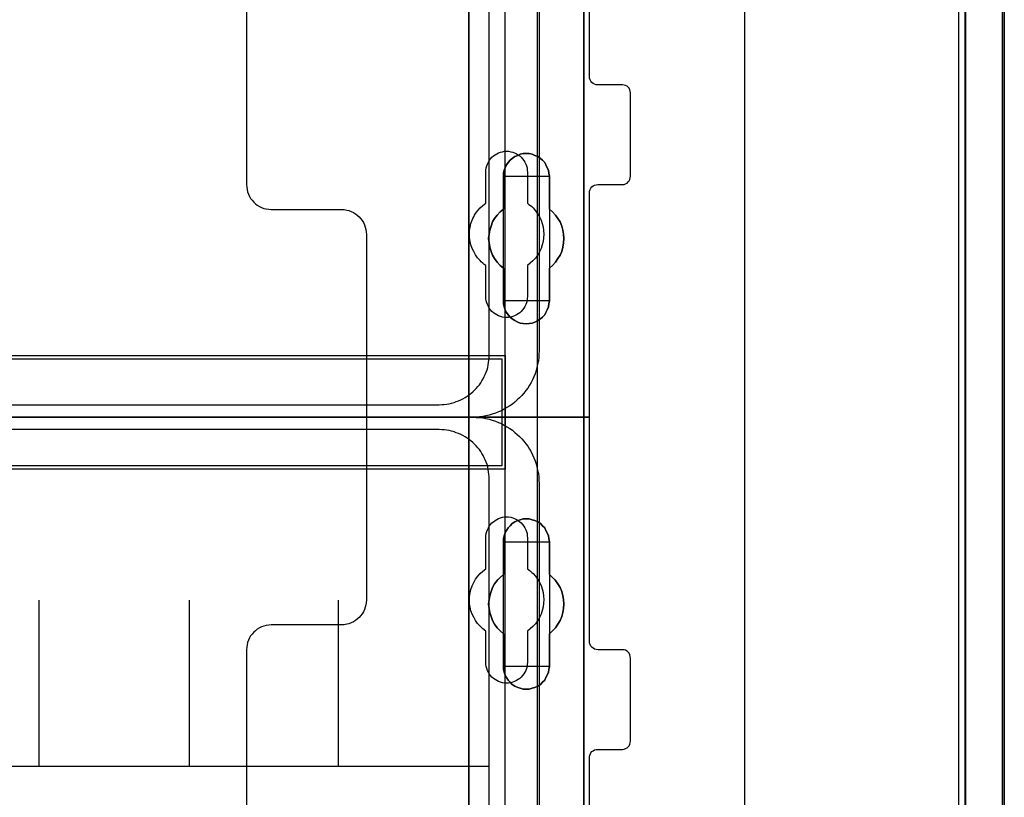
# Model space of a CAD drawing. Extents: x -543332 to -314699, y -9028 to 155584.
# Tile 122 of 256: x -442454 to -441269, y 22635 to 23572. Entities that reach past the tile are written whole.
import ezdxf

# ---------------------------------------------------------------- set-up
doc = ezdxf.new("R2010")
doc.units = 0
doc.header["$MEASUREMENT"] = 0
doc.layers.get('0').update_dxf_attribs({"color": 8})
for name, color, linetype in [('30', 7, 'Continuous'), ('5', 7, 'Continuous'), ('50', 7, 'Continuous')]:
    doc.layers.add(name, color=color, linetype=linetype)

# ---------------------------------------------------------------- blocks, each defined once
blk = doc.blocks.new('*U1106')
at = {"layer": '5', "color": 7}
for points in [[(896, -801.193125), (896, -20.806875)], [(891.310316, -20.805704), (891.310316, -801.191648)], [(891.310316, -801.191648), (891.310316, -20.805704)], [(849.241017, -406.374921), (849.241017, -431.137696), (849.241017, -431.445946), (849.137901, -431.702822), (848.983228, -432.011072), (848.828554, -432.216572), (848.570766, -432.422072), (848.312977, -432.524823), (848.055188, -432.627573), (847.745842, -432.627573), (844.80705, -432.627573), (844.910165, -432.730323), (845.013281, -432.935823), (845.116396, -433.192698), (845.219512, -433.552324), (845.374185, -434.52845), (845.374185, -435.658701), (845.374185, -498.747264), (845.374185, -523.253164), (845.374185, -648.762415)], [(831.556707, -743.189759), (831.556707, -435.658701), (831.608265, -434.52845), (831.711381, -433.552324), (831.814496, -433.192698), (831.917612, -432.935823), (832.020727, -432.730323), (832.123843, -432.627573), (822.895005, -432.627573), (822.637216, -432.627573), (822.32787, -432.524823), (822.070081, -432.422072), (821.86385, -432.216572), (821.657619, -432.011072), (821.502946, -431.702822), (821.451388, -431.445946), (821.39983, -431.137696), (821.39983, -406.374921)], [(845.375805, -648.762422), (845.375805, -523.253181), (845.375805, -498.747284), (845.375805, -435.658725), (845.375805, -434.528474), (845.221105, -433.552348), (845.117972, -433.192723), (845.014839, -432.935848), (844.911706, -432.730348), (844.808572, -432.627598), (843.31314, -432.422097), (833.670183, -432.422097), (832.123184, -432.627598), (832.020051, -432.730348), (831.916918, -432.935848), (831.813784, -433.192723), (831.710651, -433.552348), (831.607518, -434.528474), (831.555951, -435.658725), (831.555951, -743.18976)]]:
    blk.add_lwpolyline(points, dxfattribs=at)
at = {"layer": '5', "color": 59}
for points in [[(891.307665, -20.806406), (891.307665, -801.190946), (891.307665, -20.806406)], [(895.997349, -20.806406), (895.997349, -780.795001), (895.997349, -20.806406)]]:
    blk.add_lwpolyline(points, close=True, dxfattribs=at)
at = {"layer": '5', "color": 7}
for points in [[(831.555951, -743.18882), (831.555951, -435.65812), (831.555951, -743.18882)], [(845.373154, -523.253168), (845.373154, -648.764229), (845.373154, -523.253168)], [(839.857989, -573.858446), (839.497071, -574.063978), (839.187713, -574.166744), (838.826796, -574.218128), (838.465878, -574.269511), (838.104961, -574.218128), (837.744043, -574.166744), (837.434685, -574.063978), (837.073768, -573.858446), (836.76441, -573.652913), (836.506612, -573.447381), (836.300373, -573.190465), (836.094134, -572.882166), (835.939455, -572.573867), (835.784776, -572.214185), (835.733217, -571.854503), (835.733217, -571.494821), (835.733217, -567.53832), (835.32074, -567.230021), (834.959822, -566.818956), (834.650464, -566.407891), (834.392666, -565.996826), (834.237987, -565.534378), (834.083308, -565.020547), (833.980189, -564.506715), (833.928629, -563.992884), (833.980189, -563.479053), (834.083308, -562.965221), (834.237987, -562.502773), (834.392666, -561.988942), (834.650464, -561.577877), (834.959822, -561.166812), (835.32074, -560.755747), (835.733217, -560.447448), (835.733217, -556.490947), (835.733217, -556.131265), (835.784776, -555.771583), (835.939455, -555.463284), (836.094134, -555.103602), (836.300373, -554.846686), (836.506612, -554.538388), (836.76441, -554.332855), (837.073768, -554.127322), (837.434685, -553.973173), (837.744043, -553.819024), (838.104961, -553.767641), (838.465878, -553.767641), (838.826796, -553.767641), (839.187713, -553.819024), (839.497071, -553.973173), (839.857989, -554.127322), (840.167347, -554.332855), (840.425145, -554.538388), (840.682943, -554.846686), (840.837622, -555.103602), (840.992301, -555.463284), (841.14698, -555.771583), (841.19854, -556.131265), (841.250099, -556.490947), (841.250099, -560.447448), (841.611017, -560.755747), (841.971934, -561.166812), (842.281292, -561.577877), (842.539091, -561.988942), (842.745329, -562.502773), (842.848448, -562.965221), (842.951568, -563.479053), (843.003127, -563.992884), (842.951568, -564.506715), (842.848448, -565.020547), (842.745329, -565.534378), (842.539091, -565.996826), (842.281292, -566.407891), (841.971934, -566.818956), (841.611017, -567.230021), (841.250099, -567.53832), (841.250099, -571.494821), (841.19854, -571.854503), (841.14698, -572.214185), (840.992301, -572.573867), (840.837622, -572.882166), (840.682943, -573.190465), (840.425145, -573.447381), (840.167347, -573.652913), (839.857989, -573.858446)], [(837.073768, -573.858446), (837.434685, -574.063978), (837.744043, -574.166744), (838.104961, -574.218128), (838.465878, -574.269511), (838.826796, -574.218128), (839.187713, -574.166744), (839.497071, -574.063978), (839.857989, -573.858446), (840.167347, -573.652913), (840.425145, -573.447381), (840.682943, -573.190465), (840.837622, -572.882166), (840.992301, -572.573867), (841.14698, -572.214185), (841.19854, -571.854503), (841.250099, -571.494821), (841.250099, -567.53832), (841.611017, -567.230021), (841.971934, -566.818956), (842.281292, -566.407891), (842.539091, -565.996826), (842.745329, -565.534378), (842.848448, -565.020547), (842.951568, -564.506715), (843.003127, -563.992884), (842.951568, -563.479053), (842.848448, -562.965221), (842.745329, -562.502773), (842.539091, -561.988942), (842.281292, -561.577877), (841.971934, -561.166812), (841.611017, -560.755747), (841.250099, -560.447448), (841.250099, -556.490947), (841.19854, -556.131265), (841.14698, -555.771583), (840.992301, -555.463284), (840.837622, -555.103602), (840.682943, -554.846686), (840.425145, -554.538388), (840.167347, -554.332855), (839.857989, -554.127322), (839.497071, -553.973173), (839.187713, -553.819024), (838.826796, -553.767641), (838.465878, -553.767641), (838.104961, -553.767641), (837.744043, -553.819024), (837.434685, -553.973173), (837.073768, -554.127322), (836.76441, -554.332855), (836.506612, -554.538388), (836.300373, -554.846686), (836.094134, -555.103602), (835.939455, -555.463284), (835.784776, -555.771583), (835.733217, -556.131265), (835.733217, -556.490947), (835.733217, -560.447448), (835.32074, -560.755747), (834.959822, -561.166812), (834.650464, -561.577877), (834.392666, -561.988942), (834.237987, -562.502773), (834.083308, -562.965221), (833.980189, -563.479053), (833.928629, -563.992884), (833.980189, -564.506715), (834.083308, -565.020547), (834.237987, -565.534378), (834.392666, -565.996826), (834.650464, -566.407891), (834.959822, -566.818956), (835.32074, -567.230021), (835.733217, -567.53832), (835.733217, -571.494821), (835.733217, -571.854503), (835.784776, -572.214185), (835.939455, -572.573867), (836.094134, -572.882166), (836.300373, -573.190465), (836.506612, -573.447381), (836.76441, -573.652913), (837.073768, -573.858446)], [(837.073768, -573.858446), (837.434685, -574.063978), (837.744043, -574.166744), (838.104961, -574.218128), (838.465878, -574.269511), (838.826796, -574.218128), (839.187713, -574.166744), (839.497071, -574.063978), (839.857989, -573.858446), (840.167347, -573.652913), (840.425145, -573.447381), (840.682943, -573.190465), (840.837622, -572.882166), (840.992301, -572.573867), (841.14698, -572.214185), (841.19854, -571.854503), (841.250099, -571.494821), (841.250099, -567.53832), (841.611017, -567.230021), (841.971934, -566.818956), (842.281292, -566.407891), (842.539091, -565.996826), (842.745329, -565.534378), (842.848448, -565.020547), (842.951568, -564.506715), (843.003127, -563.992884), (842.951568, -563.479053), (842.848448, -562.965221), (842.745329, -562.502773), (842.539091, -561.988942), (842.281292, -561.577877), (841.971934, -561.166812), (841.611017, -560.755747), (841.250099, -560.447448), (841.250099, -556.490947), (841.19854, -556.131265), (841.14698, -555.771583), (840.992301, -555.463284), (840.837622, -555.103602), (840.682943, -554.846686), (840.425145, -554.538388), (840.167347, -554.332855), (839.857989, -554.127322), (839.497071, -553.973173), (839.187713, -553.819024), (838.826796, -553.767641), (838.465878, -553.767641), (838.104961, -553.767641), (837.744043, -553.819024), (837.434685, -553.973173), (837.073768, -554.127322), (836.76441, -554.332855), (836.506612, -554.538388), (836.300373, -554.846686), (836.094134, -555.103602), (835.939455, -555.463284), (835.784776, -555.771583), (835.733217, -556.131265), (835.733217, -556.490947), (835.733217, -560.447448), (835.32074, -560.755747), (834.959822, -561.166812), (834.650464, -561.577877), (834.392666, -561.988942), (834.237987, -562.502773), (834.083308, -562.965221), (833.980189, -563.479053), (833.928629, -563.992884), (833.980189, -564.506715), (834.083308, -565.020547), (834.237987, -565.534378), (834.392666, -565.996826), (834.650464, -566.407891), (834.959822, -566.818956), (835.32074, -567.230021), (835.733217, -567.53832), (835.733217, -571.494821), (835.733217, -571.854503), (835.784776, -572.214185), (835.939455, -572.573867), (836.094134, -572.882166), (836.300373, -573.190465), (836.506612, -573.447381), (836.76441, -573.652913), (837.073768, -573.858446)], [(841.250792, -556.492573), (841.199233, -556.132676), (841.147674, -555.772779), (840.992997, -555.464296), (840.838321, -555.1044), (840.683644, -554.847331), (840.425849, -554.538848), (840.168054, -554.333192), (839.858701, -554.127537), (839.497788, -553.973296), (839.188434, -553.819054), (838.827522, -553.767641), (838.466609, -553.767641), (838.105697, -553.767641), (837.744784, -553.819054), (837.43543, -553.973296), (837.074518, -554.127537), (836.765164, -554.333192), (836.507369, -554.538848), (836.301133, -554.847331), (836.094898, -555.1044), (835.940221, -555.464296), (835.785544, -555.772779), (835.733985, -556.132676), (835.733985, -556.492573), (841.250792, -556.492573)], [(835.733985, -560.448888), (835.733985, -556.492573), (835.733985, -560.448888)], [(841.248141, -556.492573), (841.248141, -560.448888), (841.248141, -556.492573)], [(835.733985, -560.44624), (835.321332, -560.75469), (834.960261, -561.165957), (834.650771, -561.577224), (834.392864, -561.988491), (834.238119, -562.502575), (834.083374, -562.965251), (833.980211, -563.479334), (833.928629, -563.993418), (833.980211, -564.507502), (834.083374, -565.021586), (834.238119, -565.53567), (834.392864, -565.998345), (834.650771, -566.409612), (834.960261, -566.820879), (835.321332, -567.232146), (835.733985, -567.540597), (835.733985, -560.44624)], [(841.248141, -567.540597), (841.609462, -567.232146), (841.970783, -566.820879), (842.280486, -566.409612), (842.538572, -565.998345), (842.745041, -565.53567), (842.848276, -565.021586), (842.95151, -564.507502), (843.003127, -563.993418), (842.95151, -563.479334), (842.848276, -562.965251), (842.745041, -562.502575), (842.538572, -561.988491), (842.280486, -561.577224), (841.970783, -561.165957), (841.609462, -560.75469), (841.248141, -560.44624), (841.248141, -567.540597)], [(835.733985, -571.494264), (835.733985, -567.537949), (835.733985, -571.494264)], [(841.248141, -567.537949), (841.248141, -571.494264), (841.248141, -567.537949)], [(835.733985, -571.491616), (835.733985, -571.851713), (835.785544, -572.211811), (835.940221, -572.571908), (836.094898, -572.880563), (836.301133, -573.189218), (836.507369, -573.446431), (836.765164, -573.652201), (837.074518, -573.857971), (837.43543, -574.063741), (837.744784, -574.166626), (838.105697, -574.218068), (838.466609, -574.269511), (838.827522, -574.218068), (839.188434, -574.166626), (839.497788, -574.063741), (839.858701, -573.857971), (840.168054, -573.652201), (840.425849, -573.446431), (840.683644, -573.189218), (840.838321, -572.880563), (840.992997, -572.571908), (841.147674, -572.211811), (841.199233, -571.851713), (841.250792, -571.491616), (835.733985, -571.491616)], [(837.073768, -617.887426), (836.76441, -617.681893), (836.506612, -617.424978), (836.300373, -617.168062), (836.094134, -616.859763), (835.939455, -616.551464), (835.784776, -616.191783), (835.733217, -615.883484), (835.733217, -615.523802), (835.733217, -611.567301), (835.32074, -611.207619), (834.959822, -610.847937), (834.650464, -610.436872), (834.392666, -609.974423), (834.237987, -609.511975), (834.083308, -608.998144), (833.980189, -608.535696), (833.928629, -608.021864), (833.980189, -607.45665), (834.083308, -606.994202), (834.237987, -606.48037), (834.392666, -606.017922), (834.650464, -605.555474), (834.959822, -605.144409), (835.32074, -604.784727), (835.733217, -604.425045), (835.733217, -600.519927), (835.733217, -600.108862), (835.784776, -599.800563), (835.939455, -599.440881), (836.094134, -599.132582), (836.300373, -598.824284), (836.506612, -598.567368), (836.76441, -598.310452), (837.073768, -598.10492), (837.434685, -597.95077), (837.744043, -597.848004), (838.104961, -597.745238), (838.465878, -597.745238), (838.826796, -597.745238), (839.187713, -597.848004), (839.497071, -597.95077), (839.857989, -598.10492), (840.167347, -598.310452), (840.425145, -598.567368), (840.682943, -598.824284), (840.837622, -599.132582), (840.992301, -599.440881), (841.14698, -599.800563), (841.19854, -600.108862), (841.250099, -600.519927), (841.250099, -604.425045), (841.611017, -604.784727), (841.971934, -605.144409), (842.281292, -605.555474), (842.539091, -606.017922), (842.745329, -606.48037), (842.848448, -606.994202), (842.951568, -607.45665), (843.003127, -608.021864), (842.951568, -608.535696), (842.848448, -608.998144), (842.745329, -609.511975), (842.539091, -609.974423), (842.281292, -610.436872), (841.971934, -610.847937), (841.611017, -611.207619), (841.250099, -611.567301), (841.250099, -615.523802), (841.19854, -615.883484), (841.14698, -616.191783), (840.992301, -616.551464), (840.837622, -616.859763), (840.682943, -617.168062), (840.425145, -617.424978), (840.167347, -617.681893), (839.857989, -617.887426), (839.497071, -618.041575), (839.187713, -618.144342), (838.826796, -618.247108), (838.465878, -618.247108), (838.104961, -618.247108), (837.744043, -618.144342), (837.434685, -618.041575), (837.073768, -617.887426)], [(837.073768, -617.887426), (837.434685, -618.041575), (837.744043, -618.144342), (838.104961, -618.247108), (838.465878, -618.247108), (838.826796, -618.247108), (839.187713, -618.144342), (839.497071, -618.041575), (839.857989, -617.887426), (840.167347, -617.681893), (840.425145, -617.424978), (840.682943, -617.168062), (840.837622, -616.859763), (840.992301, -616.551464), (841.14698, -616.191783), (841.19854, -615.883484), (841.250099, -615.523802), (841.250099, -611.567301), (841.611017, -611.207619), (841.971934, -610.847937), (842.281292, -610.436872), (842.539091, -609.974423), (842.745329, -609.511975), (842.848448, -608.998144), (842.951568, -608.535696), (843.003127, -608.021864), (842.951568, -607.45665), (842.848448, -606.994202), (842.745329, -606.48037), (842.539091, -606.017922), (842.281292, -605.555474), (841.971934, -605.144409), (841.611017, -604.784727), (841.250099, -604.425045), (841.250099, -600.519927), (841.19854, -600.108862), (841.14698, -599.800563), (840.992301, -599.440881), (840.837622, -599.132582), (840.682943, -598.824284), (840.425145, -598.567368), (840.167347, -598.310452), (839.857989, -598.10492), (839.497071, -597.95077), (839.187713, -597.848004), (838.826796, -597.745238), (838.465878, -597.745238), (838.104961, -597.745238), (837.744043, -597.848004), (837.434685, -597.95077), (837.073768, -598.10492), (836.76441, -598.310452), (836.506612, -598.567368), (836.300373, -598.824284), (836.094134, -599.132582), (835.939455, -599.440881), (835.784776, -599.800563), (835.733217, -600.108862), (835.733217, -600.519927), (835.733217, -604.425045), (835.32074, -604.784727), (834.959822, -605.144409), (834.650464, -605.555474), (834.392666, -606.017922), (834.237987, -606.48037), (834.083308, -606.994202), (833.980189, -607.45665), (833.928629, -608.021864), (833.980189, -608.535696), (834.083308, -608.998144), (834.237987, -609.511975), (834.392666, -609.974423), (834.650464, -610.436872), (834.959822, -610.847937), (835.32074, -611.207619), (835.733217, -611.567301), (835.733217, -615.523802), (835.733217, -615.883484), (835.784776, -616.191783), (835.939455, -616.551464), (836.094134, -616.859763), (836.300373, -617.168062), (836.506612, -617.424978), (836.76441, -617.681893), (837.073768, -617.887426)], [(837.073768, -617.887426), (837.434685, -618.041575), (837.744043, -618.144342), (838.104961, -618.247108), (838.465878, -618.247108), (838.826796, -618.247108), (839.187713, -618.144342), (839.497071, -618.041575), (839.857989, -617.887426), (840.167347, -617.681893), (840.425145, -617.424978), (840.682943, -617.168062), (840.837622, -616.859763), (840.992301, -616.551464), (841.14698, -616.191783), (841.19854, -615.883484), (841.250099, -615.523802), (841.250099, -611.567301), (841.611017, -611.207619), (841.971934, -610.847937), (842.281292, -610.436872), (842.539091, -609.974423), (842.745329, -609.511975), (842.848448, -608.998144), (842.951568, -608.535696), (843.003127, -608.021864), (842.951568, -607.45665), (842.848448, -606.994202), (842.745329, -606.48037), (842.539091, -606.017922), (842.281292, -605.555474), (841.971934, -605.144409), (841.611017, -604.784727), (841.250099, -604.425045), (841.250099, -600.519927), (841.19854, -600.108862), (841.14698, -599.800563), (840.992301, -599.440881), (840.837622, -599.132582), (840.682943, -598.824284), (840.425145, -598.567368), (840.167347, -598.310452), (839.857989, -598.10492), (839.497071, -597.95077), (839.187713, -597.848004), (838.826796, -597.745238), (838.465878, -597.745238), (838.104961, -597.745238), (837.744043, -597.848004), (837.434685, -597.95077), (837.073768, -598.10492), (836.76441, -598.310452), (836.506612, -598.567368), (836.300373, -598.824284), (836.094134, -599.132582), (835.939455, -599.440881), (835.784776, -599.800563), (835.733217, -600.108862), (835.733217, -600.519927), (835.733217, -604.425045), (835.32074, -604.784727), (834.959822, -605.144409), (834.650464, -605.555474), (834.392666, -606.017922), (834.237987, -606.48037), (834.083308, -606.994202), (833.980189, -607.45665), (833.928629, -608.021864), (833.980189, -608.535696), (834.083308, -608.998144), (834.237987, -609.511975), (834.392666, -609.974423), (834.650464, -610.436872), (834.959822, -610.847937), (835.32074, -611.207619), (835.733217, -611.567301), (835.733217, -615.523802), (835.733217, -615.883484), (835.784776, -616.191783), (835.939455, -616.551464), (836.094134, -616.859763), (836.300373, -617.168062), (836.506612, -617.424978), (836.76441, -617.681893), (837.073768, -617.887426)], [(841.250792, -600.523133), (841.199233, -600.111593), (841.147674, -599.802938), (840.992997, -599.44284), (840.838321, -599.134185), (840.683644, -598.82553), (840.425849, -598.568318), (840.168054, -598.311105), (839.858701, -598.105335), (839.497788, -597.951008), (839.188434, -597.848123), (838.827522, -597.745238), (838.466609, -597.745238), (838.105697, -597.745238), (837.744784, -597.848123), (837.43543, -597.951008), (837.074518, -598.105335), (836.765164, -598.311105), (836.507369, -598.568318), (836.301133, -598.82553), (836.094898, -599.134185), (835.940221, -599.44284), (835.785544, -599.802938), (835.733985, -600.111593), (835.733985, -600.523133), (841.250792, -600.523133)], [(835.733985, -604.426485), (835.733985, -600.520484), (835.733985, -604.426485)], [(841.248141, -600.520484), (841.248141, -604.426485), (841.248141, -600.520484)], [(835.733985, -604.423837), (835.321332, -604.783641), (834.960261, -605.143444), (834.650771, -605.554648), (834.392864, -606.017253), (834.238119, -606.479858), (834.083374, -606.993863), (833.980211, -607.456467), (833.928629, -608.021873), (833.980211, -608.535878), (834.083374, -608.998483), (834.238119, -609.512488), (834.392864, -609.975093), (834.650771, -610.437697), (834.960261, -610.848901), (835.321332, -611.208705), (835.733985, -611.568508), (835.733985, -604.423837)], [(841.248141, -611.568508), (841.609462, -611.208705), (841.970783, -610.848901), (842.280486, -610.437697), (842.538572, -609.975093), (842.745041, -609.512488), (842.848276, -608.998483), (842.95151, -608.535878), (843.003127, -608.021873), (842.95151, -607.456467), (842.848276, -606.993863), (842.745041, -606.479858), (842.538572, -606.017253), (842.280486, -605.554648), (841.970783, -605.143444), (841.609462, -604.783641), (841.248141, -604.423837), (841.248141, -611.568508)], [(835.733985, -615.522176), (835.733985, -611.56586), (835.733985, -615.522176)], [(841.248141, -611.56586), (841.248141, -615.522176), (841.248141, -611.56586)], [(835.733985, -615.522176), (835.733985, -615.882072), (835.785544, -616.190555), (835.940221, -616.550452), (836.094898, -616.858935), (836.301133, -617.167418), (836.507369, -617.424487), (836.765164, -617.681556), (837.074518, -617.887211), (837.43543, -618.041453), (837.744784, -618.14428), (838.105697, -618.247108), (838.466609, -618.247108), (838.827522, -618.247108), (839.188434, -618.14428), (839.497788, -618.041453), (839.858701, -617.887211), (840.168054, -617.681556), (840.425849, -617.424487), (840.683644, -617.167418), (840.838321, -616.858935), (840.992997, -616.550452), (841.147674, -616.190555), (841.199233, -615.882072), (841.250792, -615.522176), (835.733985, -615.522176)]]:
    blk.add_lwpolyline(points, close=True, dxfattribs=at)
at = {"layer": '50', "color": 7}
for points in [[(895.766709, -801.133213), (895.766709, -20.558787)], [(890.538865, -801.136518), (890.538865, -20.552831)], [(864.765487, -737.446126), (864.765487, -423.785117), (864.765487, -423.117644), (864.714138, -422.501515), (864.611439, -421.834042), (864.508741, -421.217913), (864.354693, -420.55044), (864.200645, -419.934311), (863.995248, -419.369526), (863.738502, -418.753397), (863.481756, -418.188612), (863.173661, -417.623827), (862.865565, -417.110386), (862.55747, -416.545601), (862.198025, -416.083505), (861.787231, -415.570064), (861.376437, -415.107967), (860.965643, -414.64587)], [(503.983265, -85.921426), (839.76091, -85.921426), (839.76091, -735.000783), (503.983265, -735.000783), (503.983265, -85.921426)], [(507.824617, -728.385739), (835.919558, -728.385739), (835.919558, -441.457538), (507.824617, -441.457538), (507.824617, -728.385739)], [(507.824617, -578.069586), (835.919558, -578.069586), (835.919558, -591.771043), (507.824617, -591.771043), (507.824617, -578.069586)]]:
    blk.add_lwpolyline(points, dxfattribs=at)
blk.add_lwpolyline([(508.238179, -578.482695), (835.505996, -578.482695), (835.505996, -591.357933), (508.238179, -591.357933), (508.238179, -578.482695)], close=True, dxfattribs=at)
blk = doc.blocks.new('*U1125')
at = {"layer": '50', "color": 7}
for points in [[(840.002154, -518.475839), (840.002154, -577.492635), (839.981154, -577.912983), (839.960154, -578.312313), (839.918153, -578.711643), (839.834152, -579.110973), (839.750152, -579.510303), (839.645151, -579.888616), (839.51915, -580.266929), (839.372148, -580.624224), (839.204147, -580.98152), (839.036145, -581.317798), (838.847144, -581.654076), (838.637142, -581.990354), (838.40614, -582.305615), (838.175138, -582.599858), (837.923136, -582.894101), (837.650133, -583.167327), (837.377131, -583.419536), (837.083128, -583.671744), (836.789125, -583.923953), (836.474123, -584.134127), (836.13812, -584.3443), (835.802117, -584.533457), (835.466114, -584.722613), (835.109111, -584.869735), (834.752107, -585.016856), (834.374104, -585.142961), (833.996101, -585.248048), (833.597097, -585.332117), (833.219094, -585.416187), (832.82009, -585.458221), (832.421087, -585.500256), (832.001083, -585.500256), (512.000243, -585.500256)], [(515.970229, -584.006707), (827.968097, -584.006707), (828.283097, -583.98569), (828.598098, -583.964673), (828.892099, -583.922638), (829.1861, -583.880603), (829.480101, -583.817551), (829.774102, -583.733481), (830.047102, -583.628394), (830.320103, -583.523308), (830.593104, -583.418221), (830.845105, -583.271099), (831.097105, -583.144995), (831.349106, -582.976856), (831.580107, -582.808717), (831.811107, -582.640578), (832.021108, -582.451421), (832.231108, -582.241247), (832.441109, -582.052091), (832.630109, -581.8209), (832.81911, -581.589709), (832.98711, -581.358517), (833.134111, -581.127326), (833.281111, -580.875118), (833.407112, -580.601892), (833.533112, -580.349683), (833.638112, -580.076457), (833.743113, -579.803231), (833.827113, -579.508988), (833.890113, -579.214745), (833.932113, -578.920501), (833.974113, -578.626258), (833.995113, -578.310997), (834.016113, -577.995737), (834.016113, -443.001103)]]:
    blk.add_lwpolyline(points, dxfattribs=at)
blk = doc.blocks.new('*U1126')
at = {"layer": '30', "color": 7}
for points in [[(804.793737, -463.504826), (804.793737, -557.494662), (804.816113, -557.787325), (804.860867, -558.079988), (804.927996, -558.372651), (805.017502, -558.642801), (805.151762, -558.912952), (805.286021, -559.16059), (805.465033, -559.385715), (805.666422, -559.61084), (805.867811, -559.790941), (806.091577, -559.971041), (806.337719, -560.128629), (806.606237, -560.241191), (806.874756, -560.353754), (807.165651, -560.421291), (807.478922, -560.466317), (807.769818, -560.488829), (816.250529, -560.488829), (816.541424, -560.511342), (816.854695, -560.556367), (817.123214, -560.623904), (817.391732, -560.736467), (817.660251, -560.84903), (817.906393, -561.006617), (818.130158, -561.186718), (818.353924, -561.366818), (818.532936, -561.591943), (818.711949, -561.817069), (818.868584, -562.064707), (819.002844, -562.334857), (819.09235, -562.605007), (819.15948, -562.89767), (819.204233, -563.190333), (819.226609, -563.482996), (819.226609, -585.500256), (846.056088, -585.500256), (846.056088, -558.507726), (846.078465, -558.282601), (846.145594, -558.1025), (846.2351, -557.9224), (846.36936, -557.764812), (846.503619, -557.65225), (846.682631, -557.562199), (846.861644, -557.517174), (847.063033, -557.494662), (850.06149, -557.494662), (850.240502, -557.472149), (850.419515, -557.404612), (850.598527, -557.314562), (850.732786, -557.179486), (850.844669, -557.021899), (850.934175, -556.864311), (850.978928, -556.661698), (851.001305, -556.459085), (851.001305, -546.441007), (850.978928, -546.260907), (850.934175, -546.080806), (850.844669, -545.900706), (850.732786, -545.765631), (850.598527, -545.653068), (850.419515, -545.563018), (850.240502, -545.517993), (850.06149, -545.49548), (847.063033, -545.49548), (846.861644, -545.472968), (846.682631, -545.40543), (846.503619, -545.31538), (846.36936, -545.180305), (846.2351, -545.04523), (846.145594, -544.865129), (846.078465, -544.685029), (846.056088, -544.482416), (846.056088, -476.517071)], [(804.793737, -463.504826), (804.793737, -557.494662), (804.816113, -557.787325), (804.860867, -558.079988), (804.927996, -558.372651), (805.017502, -558.642801), (805.151762, -558.912952), (805.286021, -559.16059), (805.465033, -559.385715), (805.666422, -559.61084), (805.867811, -559.790941), (806.091577, -559.971041), (806.337719, -560.128629), (806.606237, -560.241191), (806.874756, -560.353754), (807.165651, -560.421291), (807.478922, -560.466317), (807.769818, -560.488829), (816.250529, -560.488829), (816.541424, -560.511342), (816.854695, -560.556367), (817.123214, -560.623904), (817.391732, -560.736467), (817.660251, -560.84903), (817.906393, -561.006617), (818.130158, -561.186718), (818.353924, -561.366818), (818.532936, -561.591943), (818.711949, -561.817069), (818.868584, -562.064707), (819.002844, -562.334857), (819.09235, -562.605007), (819.15948, -562.89767), (819.204233, -563.190333), (819.226609, -563.482996), (819.226609, -585.500256), (846.056088, -585.500256), (846.056088, -558.507726), (846.078465, -558.282601), (846.145594, -558.1025), (846.2351, -557.9224), (846.36936, -557.764812), (846.503619, -557.65225), (846.682631, -557.562199), (846.861644, -557.517174), (847.063033, -557.494662), (850.06149, -557.494662), (850.240502, -557.472149), (850.419515, -557.404612), (850.598527, -557.314562), (850.732786, -557.179486), (850.844669, -557.021899), (850.934175, -556.864311), (850.978928, -556.661698), (851.001305, -556.459085), (851.001305, -546.441007), (850.978928, -546.260907), (850.934175, -546.080806), (850.844669, -545.900706), (850.732786, -545.765631), (850.598527, -545.653068), (850.419515, -545.563018), (850.240502, -545.517993), (850.06149, -545.49548), (847.063033, -545.49548), (846.861644, -545.472968), (846.682631, -545.40543), (846.503619, -545.31538), (846.36936, -545.180305), (846.2351, -545.04523), (846.145594, -544.865129), (846.078465, -544.685029), (846.056088, -544.482416), (846.056088, -476.517071)], [(833.591788, -570.979859), (833.591788, -567.242351), (833.412737, -567.10726), (833.233686, -566.949655), (833.054635, -566.792049), (832.897966, -566.634443), (832.607008, -566.296717), (832.360813, -565.936475), (832.136999, -565.553718), (831.957948, -565.170961), (831.801278, -564.743174), (831.711753, -564.337902), (831.644609, -563.910115), (831.622227, -563.459813), (831.644609, -563.032026), (831.711753, -562.604239), (831.801278, -562.176452), (831.957948, -561.77118), (832.047473, -561.568544), (832.136999, -561.365908), (832.248906, -561.163272), (832.360813, -560.960636), (832.629389, -560.622909), (832.920347, -560.307698), (833.256068, -560.015001), (833.591788, -559.74482), (833.591788, -555.984797), (833.61417, -555.737131), (833.636551, -555.489465), (833.703695, -555.241798), (833.793221, -555.016647), (833.905128, -554.791496), (834.017035, -554.58886), (834.173704, -554.408739), (834.330374, -554.206103), (834.509425, -554.048498), (834.710857, -553.913407), (834.91229, -553.778316), (835.136103, -553.665741), (835.359917, -553.57568), (835.606112, -553.53065), (835.852307, -553.48562), (836.098503, -553.463105), (836.344698, -553.48562), (836.590893, -553.53065), (836.837088, -553.57568), (837.060902, -553.665741), (837.284716, -553.778316), (837.486148, -553.913407), (837.68758, -554.048498), (837.866631, -554.206103), (838.023301, -554.408739), (838.157589, -554.58886), (838.291877, -554.791496), (838.403784, -555.016647), (838.49331, -555.241798), (838.560454, -555.489465), (838.582835, -555.737131), (838.605217, -555.984797), (838.605217, -559.74482), (838.784268, -559.879911), (838.963319, -560.015001), (839.14237, -560.150092), (839.299039, -560.307698), (839.589997, -560.645424), (839.836192, -561.005666), (840.060006, -561.365908), (840.239057, -561.77118), (840.373345, -562.176452), (840.485252, -562.581724), (840.552396, -563.032026), (840.574778, -563.459813), (840.552396, -563.8876), (840.485252, -564.337902), (840.395727, -564.765689), (840.239057, -565.193476), (840.060006, -565.598748), (839.813811, -566.00402), (839.567616, -566.364262), (839.254277, -566.679473), (838.940937, -566.97217), (838.605217, -567.242351), (838.605217, -570.979859), (838.582835, -571.227525), (838.560454, -571.475191), (838.49331, -571.722858), (838.403784, -571.948009), (838.291877, -572.17316), (838.157589, -572.375796), (838.023301, -572.578432), (837.866631, -572.758553), (837.68758, -572.916158), (837.486148, -573.073764), (837.284716, -573.18634), (837.060902, -573.298915), (836.837088, -573.388976), (836.590893, -573.456521), (836.344698, -573.501551), (836.098503, -573.501551), (835.852307, -573.501551), (835.606112, -573.456521), (835.359917, -573.388976), (835.136103, -573.298915), (834.91229, -573.18634), (834.710857, -573.073764), (834.509425, -572.916158), (834.330374, -572.758553), (834.173704, -572.578432), (834.017035, -572.375796), (833.905128, -572.17316), (833.793221, -571.948009), (833.703695, -571.722858), (833.636551, -571.475191), (833.61417, -571.227525), (833.591788, -570.979859)]]:
    blk.add_lwpolyline(points, dxfattribs=at)
blk = doc.blocks.new('*U1129')
at = {"layer": '50', "color": 7}
for points in [[(512.000243, -585.497608), (832.001083, -585.497608), (832.421087, -585.518625), (832.82009, -585.539643), (833.219094, -585.581677), (833.597097, -585.665747), (833.996101, -585.749817), (834.374104, -585.854903), (834.752107, -585.981008), (835.109111, -586.128129), (835.466114, -586.275251), (835.802117, -586.464407), (836.13812, -586.653564), (836.474123, -586.863738), (836.789125, -587.073911), (837.083128, -587.32612), (837.377131, -587.578328), (837.650133, -587.830537), (837.923136, -588.103763), (838.175138, -588.398006), (838.40614, -588.713267), (838.637142, -589.00751), (838.847144, -589.343788), (839.036145, -589.680066), (839.204147, -590.016344), (839.372148, -590.37364), (839.51915, -590.751952), (839.645151, -591.109248), (839.750152, -591.487561), (839.834152, -591.886891), (839.918153, -592.286221), (839.960154, -592.685551), (839.981154, -593.084881), (840.002154, -593.505229), (840.002154, -652.522025)], [(834.016113, -727.996653), (834.016113, -592.999588), (833.995113, -592.684321), (833.974113, -592.369055), (833.932113, -592.074806), (833.890113, -591.780558), (833.827113, -591.486309), (833.743113, -591.19206), (833.638112, -590.91883), (833.533112, -590.645599), (833.407112, -590.393386), (833.281111, -590.120155), (833.134111, -589.867942), (832.98711, -589.636746), (832.81911, -589.405551), (832.630109, -589.174356), (832.441109, -588.94316), (832.231108, -588.754), (832.021108, -588.543823), (831.811107, -588.354663), (831.580107, -588.186521), (831.349106, -588.018379), (831.097105, -587.850237), (830.845105, -587.72413), (830.593104, -587.577006), (830.320103, -587.471917), (830.047102, -587.366828), (829.774102, -587.26174), (829.480101, -587.177668), (829.1861, -587.114615), (828.892099, -587.07258), (828.598098, -587.030544), (828.283097, -587.009526), (827.968097, -586.988509), (515.970229, -586.988509)], [(509.985212, -627.512936), (834.016113, -627.512936), (834.016113, -627.512936), (834.016113, -592.999912), (833.995113, -592.684629), (833.974113, -592.369345), (833.932113, -592.075081), (833.890113, -591.780816), (833.827113, -591.486552), (833.743113, -591.192287), (833.638112, -590.919042), (833.533112, -590.645796), (833.407112, -590.393569), (833.281111, -590.120324), (833.134111, -589.868097), (832.98711, -589.636889), (832.81911, -589.405681), (832.630109, -589.174474), (832.441109, -588.943266), (832.231108, -588.754096), (832.021108, -588.543907), (831.811107, -588.354737), (831.580107, -588.186586), (831.349106, -588.018434), (831.097105, -587.850283), (830.845105, -587.72417), (830.593104, -587.577038), (830.320103, -587.471943), (830.047102, -587.366849), (829.774102, -587.261754), (829.480101, -587.177679), (829.1861, -587.114622), (828.892099, -587.072584), (828.598098, -587.030546), (828.283097, -587.009528), (827.968097, -586.988509), (515.970229, -586.988509)], [(834.016113, -627.512936), (834.016113, -592.999912), (833.995113, -592.684629), (833.974113, -592.369345), (833.932113, -592.075081), (833.890113, -591.780816), (833.827113, -591.486552), (833.743113, -591.192287), (833.638112, -590.919042), (833.533112, -590.645796), (833.407112, -590.393569), (833.281111, -590.120324), (833.134111, -589.868097), (832.98711, -589.636889), (832.81911, -589.405681), (832.630109, -589.174474), (832.441109, -588.943266), (832.231108, -588.754096), (832.021108, -588.543907), (831.811107, -588.354737), (831.580107, -588.186586), (831.349106, -588.018434), (831.097105, -587.850283), (830.845105, -587.72417), (830.593104, -587.577038), (830.320103, -587.471943), (830.047102, -587.366849), (829.774102, -587.261754), (829.480101, -587.177679), (829.1861, -587.114622), (828.892099, -587.072584), (828.598098, -587.030546), (828.283097, -587.009528), (827.968097, -586.988509), (515.970229, -586.988509)], [(509.985212, -627.512936), (834.016113, -627.512936)], [(779.834227, -627.555306), (779.834227, -607.543341)], [(797.935505, -627.555306), (797.935505, -607.543341)], [(815.84856, -627.555306), (815.84856, -607.543341)]]:
    blk.add_lwpolyline(points, dxfattribs=at)
blk = doc.blocks.new('*U1130')
at = {"layer": '30', "color": 7}
for points in [[(846.056088, -694.480793), (846.056088, -626.515448), (846.078465, -626.312835), (846.145594, -626.110222), (846.2351, -625.930122), (846.36936, -625.772534), (846.503619, -625.659971), (846.682631, -625.569921), (846.861644, -625.524896), (847.063033, -625.502384), (850.06149, -625.502384), (850.06149, -625.502384), (850.240502, -625.479871), (850.419515, -625.412334), (850.598527, -625.322283), (850.732786, -625.187208), (850.844669, -625.052133), (850.934175, -624.872033), (850.978928, -624.691932), (851.001305, -624.48932), (851.001305, -614.538779), (850.978928, -614.313654), (850.934175, -614.111041), (850.844669, -613.93094), (850.732786, -613.795865), (850.598527, -613.66079), (850.419515, -613.57074), (850.240502, -613.525715), (850.06149, -613.503202), (847.063033, -613.503202), (846.861644, -613.48069), (846.682631, -613.435665), (846.503619, -613.323102), (846.36936, -613.210539), (846.2351, -613.052952), (846.145594, -612.872851), (846.078465, -612.692751), (846.056088, -612.490138), (846.056088, -585.497608), (819.226609, -585.497608), (819.226609, -607.514868), (819.204233, -607.807531), (819.15948, -608.100194), (819.09235, -608.392857), (819.002844, -608.663007), (818.868584, -608.933158), (818.711949, -609.180795), (818.532936, -609.405921), (818.353924, -609.631046), (818.130158, -609.811146), (817.906393, -609.991247), (817.660251, -610.148834), (817.391732, -610.261397), (817.123214, -610.37396), (816.854695, -610.441497), (816.541424, -610.486522), (816.250529, -610.509035), (807.769818, -610.509035), (807.478922, -610.531548), (807.165651, -610.576573), (806.874756, -610.64411), (806.606237, -610.756673), (806.337719, -610.869236), (806.091577, -611.026823), (805.867811, -611.206924), (805.666422, -611.387024), (805.465033, -611.612149), (805.286021, -611.837275), (805.151762, -612.084912), (805.017502, -612.355063), (804.927996, -612.625213), (804.860867, -612.917876), (804.816113, -613.210539), (804.793737, -613.503202), (804.793737, -707.493038)], [(850.06149, -625.502384), (850.240502, -625.479871), (850.419515, -625.412334), (850.598527, -625.322283), (850.732786, -625.187208), (850.844669, -625.052133), (850.934175, -624.872033), (850.978928, -624.691932), (851.001305, -624.48932), (851.001305, -614.538779), (850.978928, -614.313654), (850.934175, -614.111041), (850.844669, -613.93094), (850.732786, -613.795865), (850.598527, -613.66079), (850.419515, -613.57074), (850.240502, -613.525715), (850.06149, -613.503202), (847.063033, -613.503202), (846.861644, -613.48069), (846.682631, -613.435665), (846.503619, -613.323102), (846.36936, -613.210539), (846.2351, -613.052952), (846.145594, -612.872851), (846.078465, -612.692751), (846.056088, -612.490138), (846.056088, -585.497608), (819.226609, -585.497608), (819.226609, -607.514868), (819.204233, -607.807531), (819.15948, -608.100194), (819.09235, -608.392857), (819.002844, -608.663007), (818.868584, -608.933158), (818.711949, -609.180795), (818.532936, -609.405921), (818.353924, -609.631046), (818.130158, -609.811146), (817.906393, -609.991247), (817.660251, -610.148834), (817.391732, -610.261397), (817.123214, -610.37396), (816.854695, -610.441497), (816.541424, -610.486522), (816.250529, -610.509035), (807.769818, -610.509035), (807.478922, -610.531548), (807.165651, -610.576573), (806.874756, -610.64411), (806.606237, -610.756673), (806.337719, -610.869236), (806.091577, -611.026823), (805.867811, -611.206924), (805.666422, -611.387024), (805.465033, -611.612149), (805.286021, -611.837275), (805.151762, -612.084912), (805.017502, -612.355063), (804.927996, -612.625213), (804.860867, -612.917876), (804.816113, -613.210539), (804.793737, -613.503202), (804.793737, -707.493038)], [(846.056088, -694.480793), (846.056088, -626.515448), (846.078465, -626.312835), (846.145594, -626.110222), (846.2351, -625.930122), (846.36936, -625.772534), (846.503619, -625.659971), (846.682631, -625.569921), (846.861644, -625.524896), (847.063033, -625.502384), (850.06149, -625.502384)], [(833.591788, -615.013067), (833.591788, -611.253044), (833.233686, -610.982863), (832.897966, -610.667651), (832.607008, -610.329925), (832.360813, -609.969683), (832.136999, -609.586926), (831.957948, -609.204169), (831.801278, -608.798897), (831.711753, -608.37111), (831.644609, -607.965838), (831.622227, -607.515536), (831.644609, -607.087749), (831.711753, -606.659962), (831.801278, -606.232175), (831.957948, -605.804388), (832.136999, -605.399116), (832.360813, -604.993844), (832.629389, -604.633602), (832.920347, -604.318391), (833.256068, -604.025694), (833.591788, -603.755513), (833.591788, -600.018005), (833.61417, -599.770339), (833.636551, -599.522673), (833.703695, -599.275006), (833.793221, -599.049855), (833.905128, -598.824704), (834.017035, -598.622068), (834.173704, -598.419432), (834.330374, -598.239311), (834.509425, -598.081706), (834.710857, -597.9241), (834.91229, -597.811524), (835.136103, -597.698949), (835.359917, -597.608888), (835.606112, -597.541343), (835.852307, -597.496313), (836.098503, -597.496313), (836.344698, -597.496313), (836.590893, -597.541343), (836.837088, -597.608888), (837.060902, -597.698949), (837.284716, -597.811524), (837.486148, -597.9241), (837.68758, -598.081706), (837.866631, -598.239311), (838.023301, -598.419432), (838.157589, -598.622068), (838.291877, -598.824704), (838.403784, -599.049855), (838.49331, -599.275006), (838.560454, -599.522673), (838.582835, -599.770339), (838.605217, -600.018005), (838.605217, -603.755513), (838.784268, -603.890604), (838.963319, -604.025694), (839.14237, -604.1833), (839.299039, -604.340906), (839.589997, -604.656117), (839.836192, -605.016359), (840.060006, -605.399116), (840.239057, -605.781873), (840.373345, -606.187145), (840.485252, -606.614932), (840.552396, -607.042719), (840.574778, -607.470506), (840.552396, -607.920808), (840.485252, -608.348595), (840.395727, -608.776382), (840.239057, -609.204169), (840.060006, -609.631956), (839.813811, -610.037228), (839.567616, -610.374955), (839.254277, -610.690166), (838.940937, -610.982863), (838.605217, -611.253044), (838.605217, -615.013067), (838.582835, -615.260733), (838.560454, -615.508399), (838.49331, -615.756066), (838.403784, -615.981217), (838.291877, -616.206368), (838.157589, -616.409004), (838.023301, -616.61164), (837.866631, -616.791761), (837.68758, -616.949366), (837.486148, -617.084457), (837.284716, -617.219548), (837.060902, -617.332123), (836.837088, -617.422184), (836.590893, -617.489729), (836.344698, -617.512244), (836.098503, -617.534759), (835.852307, -617.512244), (835.606112, -617.489729), (835.359917, -617.422184), (835.136103, -617.332123), (834.91229, -617.219548), (834.710857, -617.084457), (834.509425, -616.949366), (834.330374, -616.791761), (834.173704, -616.61164), (834.017035, -616.409004), (833.905128, -616.206368), (833.793221, -615.981217), (833.703695, -615.756066), (833.636551, -615.508399), (833.61417, -615.260733), (833.591788, -615.013067)]]:
    blk.add_lwpolyline(points, dxfattribs=at)

msp = doc.modelspace()

# ---------------------------------------------------------------- block references
at = {"xscale": 10, "yscale": 10, "zscale": 10}
for name in ['*U1106', '*U1126', '*U1125', '*U1130', '*U1129']:
    msp.add_blockref(name, (-450229.1, 28948), dxfattribs=at)

doc.saveas('drawing.dxf')
